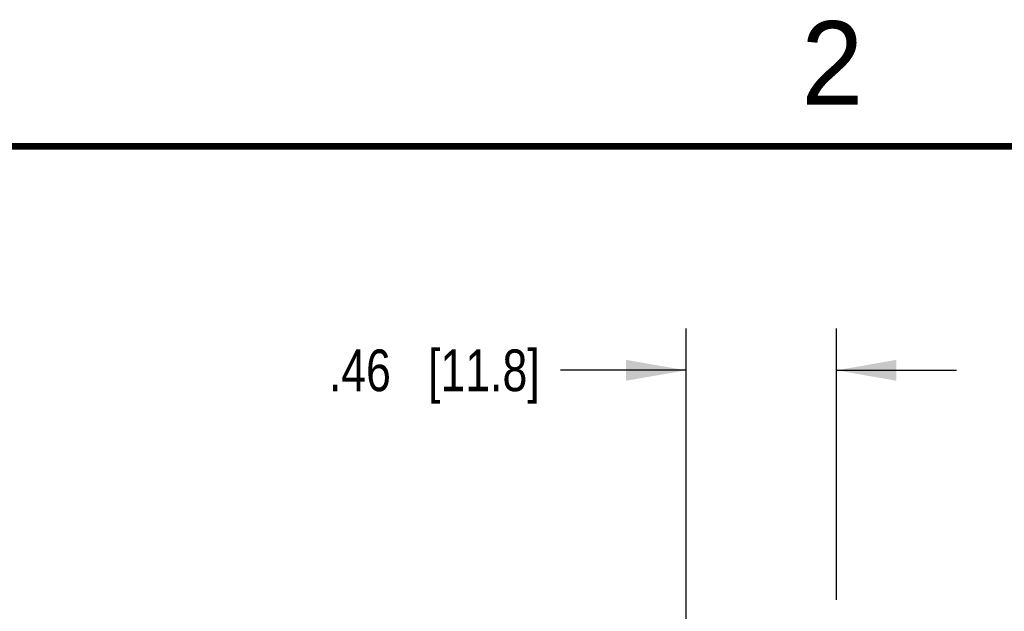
# Model space of a CAD drawing. Header units: inches. Extents: x 0 to 22, y 0 to 17.
# Tile 73 of 75: x 11.3 to 14.2, y 15.1 to 16.9. Entities that reach past the tile are written whole.
import ezdxf

# ---------------------------------------------------------------- set-up
doc = ezdxf.new("R2010")
doc.units = ezdxf.units.IN
doc.header["$LTSCALE"] = 1.21
doc.header["$MEASUREMENT"] = 0
doc.layers.get('0').update_dxf_attribs({"linetype": 'CONTINUOUS'})
doc.layers.add('DIMENSIONS', color=7, linetype='CONTINUOUS')
doc.styles.get("Standard").update_dxf_attribs({"font": 'txt', "width": 0.8})
doc.styles.add('TEXTSTYLE_2', font='txt')
doc.dimstyles.new('DIMSTYLE_1', dxfattribs={"dimtxt": 0.125, "dimasz": 0.18, "dimexe": 0.125, "dimexo": 0.0625, "dimgap": 0.0625, "dimtad": 0, "dimtih": 1, "dimtoh": 1, "dimzin": 4, "dimdsep": 46, "dimtxsty": 'STANDARD', "dimblk": '_FILLED', "dimblk1": '_FILLED', "dimblk2": '_FILLED', "dimcen": 0.09, "dimadec": 0, "dimazin": 0, "dimtp": 0.001, "dimtm": 0.001, "dimtfac": 1, "dimtofl": 0, "dimtmove": 0, "dimatfit": 3, "dimldrblk": '_FILLED', "dimfxl": 1, "dimtolj": 1, "dimtzin": 4, "dimarcsym": 0})

# ---------------------------------------------------------------- blocks, each defined once
blk = doc.blocks.new('_FILLED')
at = {"color": 0, "linetype": 'BYBLOCK'}
blk.add_solid([(0, 0), (-1, 0.174), (-1, -0.174)], dxfattribs=at)
blk = doc.blocks.new('*D1')
at = {"layer": 'DIMENSIONS', "color": 2, "linetype": 'CONTINUOUS'}
for p, q in [((14.9298, 15.0788), (14.9298, 15.4274)), ((14.9298, 15.4274), (15.0473, 15.4274)), ((13.8983, 15.0788), (15.0548, 15.0788)), ((14.092, 14.9528), (15.0548, 14.9528)), ((14.9298, 14.9528), (14.9298, 14.5928))]:
    blk.add_line(p, q, dxfattribs=at)
at = {"layer": 'DIMENSIONS', "color": 2, "linetype": 'CONTINUOUS', "xscale": 0.18, "yscale": 0.18, "zscale": 0.18}
for p, rotation in [((14.9298, 15.0788), 270), ((14.9298, 14.9528), 90)]:
    blk.add_blockref('_FILLED', p, dxfattribs=dict(at, rotation=rotation))
at = {"layer": 'DIMENSIONS', "color": 2, "linetype": 'CONTINUOUS', "insert": (15.1098, 15.4899), "char_height": 0.125, "width": 0.925, "attachment_point": 1, "line_spacing_factor": 0.9}
blk.add_mtext('.14{\\Ftxt.shx;\\W1.000000;\\H0.125000; }[3.6]', dxfattribs=at)
blk = doc.blocks.new('*D2')
at = {"layer": 'DIMENSIONS', "color": 2, "linetype": 'CONTINUOUS'}
for p, q in [((13.2798, 14.9412), (13.2798, 15.9538)), ((13.7303, 15.1413), (13.7303, 15.9538)), ((13.2798, 15.8288), (12.9035, 15.8288)), ((13.7303, 15.8288), (14.0903, 15.8288))]:
    blk.add_line(p, q, dxfattribs=at)
at = {"layer": 'DIMENSIONS', "color": 2, "linetype": 'CONTINUOUS', "xscale": 0.18, "yscale": 0.18, "zscale": 0.18}
blk.add_blockref('_FILLED', (13.2798, 15.8288), dxfattribs=at)
at = {"layer": 'DIMENSIONS', "color": 2, "linetype": 'CONTINUOUS', "xscale": 0.18, "yscale": 0.18, "zscale": 0.18, "rotation": 180}
blk.add_blockref('_FILLED', (13.7303, 15.8288), dxfattribs=at)
at = {"layer": 'DIMENSIONS', "color": 2, "linetype": 'CONTINUOUS', "insert": (12.841, 15.8913), "char_height": 0.125, "width": 1.025, "attachment_point": 3, "line_spacing_factor": 0.9}
blk.add_mtext('.46{\\Ftxt.shx;\\W1.000000;\\H0.125000; }[11.8]', dxfattribs=at)

msp = doc.modelspace()

# ---------------------------------------------------------------- linework, layer by layer
at = {"color": 7, "linetype": 'CONTINUOUS', "const_width": 0.02}
msp.add_lwpolyline([(21.5, 16.5), (0.5, 16.5)], dxfattribs=at)

# ---------------------------------------------------------------- texts
at = {"color": 2, "linetype": 'CONTINUOUS', "insert": (13.625, 16.875), "char_height": 0.25, "width": 0.25, "attachment_point": 1, "line_spacing_factor": 0.9, "style": 'TEXTSTYLE_2'}
msp.add_mtext('2', dxfattribs=at)

# ---------------------------------------------------------------- dimensions: what is measured, and where the dimension line sits
at = {"layer": 'DIMENSIONS', "color": 2, "linetype": 'CONTINUOUS'}
dim = msp.add_linear_dim(base=(13.7303, 15.8288), p1=(13.2798, 14.8787), p2=(13.7303, 15.0788), dimstyle='DIMSTYLE_1', dxfattribs=at)
dim.commit()
dim.dimension.update_dxf_attribs({"geometry": '*D2', "text_midpoint": (12.3285, 15.8288), "dimtype": 160})
dim = msp.add_linear_dim(base=(14.9298, 14.9528), p1=(13.8358, 15.0788), p2=(14.0295, 14.9528), angle=270, dimstyle='DIMSTYLE_1', dxfattribs=at)
dim.commit()
dim.dimension.update_dxf_attribs({"geometry": '*D1', "text_midpoint": (15.5723, 15.4274), "dimtype": 160})

doc.saveas('drawing.dxf')
